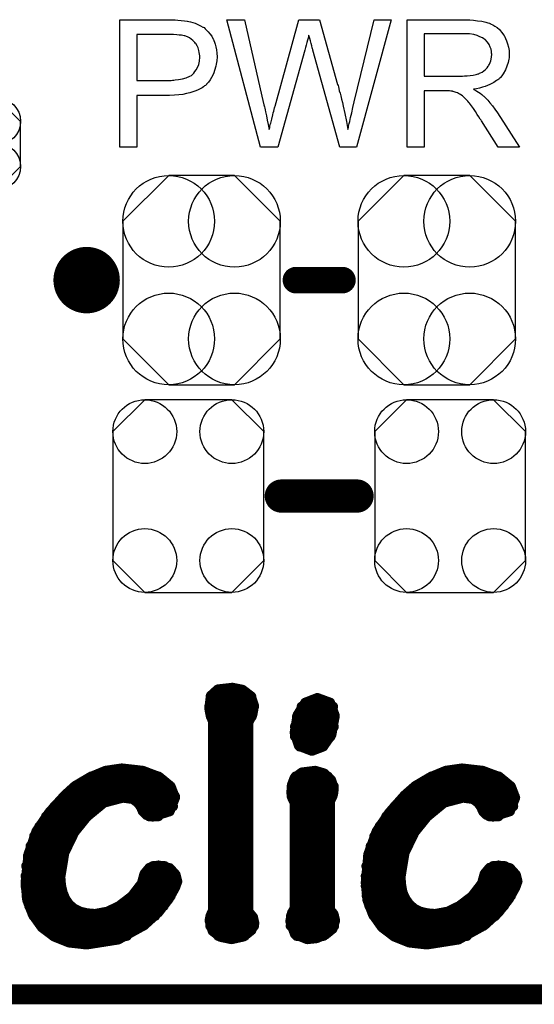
# Model space of a CAD drawing. Extents: x -0.07 to 0.95, y -0.15 to 2.1.
# Tile 3 of 17: x 0.57 to 0.72, y -0.15 to 0.14. Entities that reach past the tile are written whole.
import ezdxf

# ---------------------------------------------------------------- set-up
doc = ezdxf.new("R2010")
doc.units = 0
doc.layers.get('0').update_dxf_attribs({"linetype": 'CONTINUOUS'})
for name, color, linetype in [('gko', 6, 'CONTINUOUS'), ('gto', 2, 'CONTINUOUS'), ('gts', 1, 'CONTINUOUS')]:
    doc.layers.add(name, color=color, linetype=linetype)

# ---------------------------------------------------------------- blocks, each defined once
blk = doc.blocks.new('D22')
at = {"const_width": 0.005}
blk.add_lwpolyline([(-0.0025, 0, 1), (0.0025, 0, 1)], format="xyb", close=True, dxfattribs=at)
blk = doc.blocks.new('D35')
at = {"const_width": 0.004}
blk.add_lwpolyline([(-0.002, 0, 1), (0.002, 0, 1)], format="xyb", close=True, dxfattribs=at)
blk = doc.blocks.new('D36')
at = {"const_width": 0.0015}
blk.add_lwpolyline([(-0.00075, 0, 1), (0.00075, 0, 1)], format="xyb", close=True, dxfattribs=at)
blk = doc.blocks.new('D78')
at = {"const_width": 0.0984}
blk.add_lwpolyline([(-0.0315, 0), (0.0315, 0)], dxfattribs=at)
blk = doc.blocks.new('D87')
blk.add_lwpolyline([(-0.0152, 0.0068), (-0.0152, -0.0068), (-0.0082, -0.0138), (0.0082, -0.0138), (0.0152, -0.0068), (0.0152, 0.0068), (0.0082, 0.0138), (-0.0082, 0.0138)], close=True)
for centre in [(-0.0082, 0.0068), (0.0082, 0.0068), (-0.0082, -0.0068), (0.0082, -0.0068)]:
    blk.add_circle(centre, 0.007)
blk = doc.blocks.new('D93')
blk.add_lwpolyline([(-0.0237, 0.0177), (-0.0237, -0.0177), (-0.0099, -0.0315), (0.0099, -0.0315), (0.0237, -0.0177), (0.0237, 0.0177), (0.0099, 0.0315), (-0.0099, 0.0315)], close=True)
for centre in [(-0.0099, 0.0177), (0.0099, 0.0177), (-0.0099, -0.0177), (0.0099, -0.0177)]:
    blk.add_circle(centre, 0.0138)
blk = doc.blocks.new('D94')
blk.add_lwpolyline([(0.0227, -0.0194), (0.0227, 0.0194), (0.0131, 0.029), (-0.0131, 0.029), (-0.0227, 0.0194), (-0.0227, -0.0194), (-0.0131, -0.029), (0.0131, -0.029)], close=True)
for centre in [(-0.0131, 0.0194), (0.0131, 0.0194), (-0.0131, -0.0194), (0.0131, -0.0194)]:
    blk.add_circle(centre, 0.0096)

msp = doc.modelspace()

# ---------------------------------------------------------------- linework, layer by layer
at = {"layer": 'gko', "color": 6, "const_width": 0.006}
msp.add_lwpolyline([(-0.05, -0.15), (0.85, -0.15)], dxfattribs=at)
at = {"layer": 'gto', "color": 2}
for points in [[(0.6126, 0.1434), (0.6135, 0.1433), (0.6145, 0.1432), (0.6155, 0.1431), (0.6163, 0.143), (0.6164, 0.143), (0.6168, 0.1429), (0.6173, 0.1428), (0.618, 0.1426), (0.6187, 0.1424), (0.6195, 0.142), (0.6203, 0.1416), (0.621, 0.1412), (0.6211, 0.1411), (0.6214, 0.141), (0.6217, 0.1406), (0.6221, 0.1402), (0.6226, 0.1397), (0.6231, 0.1391), (0.6237, 0.1384), (0.6241, 0.1375), (0.6242, 0.1374), (0.6243, 0.1371), (0.6245, 0.1366), (0.6247, 0.136), (0.6249, 0.1352), (0.6251, 0.1343), (0.6252, 0.1333), (0.6253, 0.1322), (0.6253, 0.1322), (0.6253, 0.132), (0.6253, 0.1318), (0.6252, 0.1314), (0.6252, 0.131), (0.6251, 0.1305), (0.625, 0.13), (0.6249, 0.1294), (0.6245, 0.1281), (0.6243, 0.1274), (0.624, 0.1267), (0.6236, 0.126), (0.6232, 0.1253), (0.6227, 0.1246), (0.6221, 0.124), (0.6221, 0.1239), (0.622, 0.1238), (0.6218, 0.1236), (0.6215, 0.1235), (0.6212, 0.1232), (0.6208, 0.1229), (0.6202, 0.1226), (0.6196, 0.1223), (0.6189, 0.122), (0.618, 0.1217), (0.6171, 0.1214), (0.6161, 0.1212), (0.615, 0.1209), (0.6138, 0.1208), (0.6124, 0.1207), (0.6109, 0.1206), (0.6011, 0.1206), (0.6011, 0.105), (0.596, 0.105), (0.596, 0.1434), (0.6118, 0.1434), (0.6126, 0.1434)], [(0.6672, 0.105), (0.6622, 0.105), (0.6541, 0.1342), (0.6541, 0.1343), (0.6541, 0.1344), (0.654, 0.1346), (0.6539, 0.1349), (0.6538, 0.1355), (0.6536, 0.1362), (0.6534, 0.137), (0.6532, 0.1377), (0.653, 0.1383), (0.6529, 0.1386), (0.6529, 0.1387), (0.6529, 0.1387), (0.6528, 0.1386), (0.6528, 0.1383), (0.6527, 0.1378), (0.6525, 0.1372), (0.6523, 0.1365), (0.6521, 0.1357), (0.6519, 0.135), (0.6517, 0.1342), (0.6436, 0.105), (0.6383, 0.105), (0.6282, 0.1434), (0.6335, 0.1434), (0.6392, 0.1182), (0.6392, 0.1182), (0.6393, 0.118), (0.6393, 0.1178), (0.6394, 0.1175), (0.6395, 0.1172), (0.6396, 0.1168), (0.6397, 0.1163), (0.6398, 0.1157), (0.6401, 0.1145), (0.6403, 0.1132), (0.6406, 0.1118), (0.6409, 0.1103), (0.6409, 0.1104), (0.641, 0.1106), (0.6411, 0.1109), (0.6411, 0.1113), (0.6412, 0.1118), (0.6414, 0.1123), (0.6417, 0.1135), (0.642, 0.1148), (0.6421, 0.1154), (0.6423, 0.1159), (0.6424, 0.1164), (0.6425, 0.1169), (0.6426, 0.1172), (0.6427, 0.1174), (0.6499, 0.1434), (0.6561, 0.1434), (0.6615, 0.1239), (0.6615, 0.1239), (0.6617, 0.1236), (0.6618, 0.1232), (0.6619, 0.1227), (0.662, 0.122), (0.6623, 0.1213), (0.6625, 0.1205), (0.6627, 0.1195), (0.663, 0.1185), (0.6632, 0.1174), (0.6637, 0.1152), (0.6642, 0.1128), (0.6646, 0.1103), (0.6646, 0.1104), (0.6647, 0.1105), (0.6647, 0.1107), (0.6648, 0.111), (0.6648, 0.1113), (0.6649, 0.1117), (0.665, 0.1122), (0.6652, 0.1128), (0.6654, 0.114), (0.6658, 0.1154), (0.6661, 0.117), (0.6665, 0.1187), (0.6725, 0.1434), (0.6777, 0.1434), (0.6672, 0.105)], [(0.7008, 0.1434), (0.7013, 0.1434), (0.7024, 0.1433), (0.7037, 0.1431), (0.705, 0.143), (0.7062, 0.1427), (0.7068, 0.1425), (0.7073, 0.1424), (0.7074, 0.1424), (0.7074, 0.1423), (0.7078, 0.1421), (0.7083, 0.1419), (0.7089, 0.1415), (0.7096, 0.141), (0.7103, 0.1404), (0.7109, 0.1396), (0.7116, 0.1387), (0.7116, 0.1386), (0.7117, 0.1386), (0.7119, 0.1382), (0.7121, 0.1377), (0.7124, 0.137), (0.7127, 0.1361), (0.713, 0.1351), (0.7132, 0.1341), (0.7132, 0.1329), (0.7132, 0.1329), (0.7132, 0.1328), (0.7132, 0.1325), (0.7132, 0.1322), (0.7132, 0.1319), (0.7131, 0.1315), (0.7129, 0.1305), (0.7125, 0.1294), (0.7121, 0.1283), (0.7114, 0.1271), (0.711, 0.1265), (0.7106, 0.126), (0.7105, 0.1259), (0.7104, 0.1259), (0.7103, 0.1257), (0.7101, 0.1255), (0.7098, 0.1253), (0.7094, 0.1251), (0.709, 0.1248), (0.7086, 0.1245), (0.708, 0.1242), (0.7074, 0.1239), (0.7067, 0.1236), (0.706, 0.1233), (0.7052, 0.1231), (0.7043, 0.1228), (0.7034, 0.1226), (0.7024, 0.1225), (0.7025, 0.1224), (0.7027, 0.1223), (0.7031, 0.1221), (0.7035, 0.1219), (0.7045, 0.1213), (0.705, 0.1209), (0.7054, 0.1205), (0.7056, 0.1204), (0.7058, 0.1202), (0.7063, 0.1197), (0.7068, 0.1192), (0.7074, 0.1184), (0.7082, 0.1175), (0.7089, 0.1165), (0.7097, 0.1154), (0.7163, 0.105), (0.7099, 0.105), (0.7049, 0.113), (0.7049, 0.113), (0.7048, 0.1132), (0.7047, 0.1133), (0.7045, 0.1135), (0.7041, 0.1142), (0.7036, 0.1149), (0.703, 0.1158), (0.7024, 0.1167), (0.7018, 0.1175), (0.7012, 0.1183), (0.7012, 0.1183), (0.701, 0.1185), (0.7007, 0.1189), (0.7003, 0.1193), (0.6995, 0.1201), (0.6991, 0.1205), (0.6986, 0.1208), (0.6986, 0.1209), (0.6985, 0.1209), (0.6982, 0.121), (0.6979, 0.1212), (0.6976, 0.1214), (0.6972, 0.1215), (0.6963, 0.1218), (0.6962, 0.1218), (0.6961, 0.1219), (0.6959, 0.1219), (0.6956, 0.1219), (0.6952, 0.122), (0.6948, 0.122), (0.6942, 0.122), (0.6876, 0.122), (0.6876, 0.105), (0.6825, 0.105), (0.6825, 0.1434), (0.7003, 0.1434), (0.7008, 0.1434)], [(0.6121, 0.1389), (0.6011, 0.1389), (0.6011, 0.1251), (0.6114, 0.1251), (0.6118, 0.1252), (0.6122, 0.1252), (0.6126, 0.1253), (0.6137, 0.1254), (0.6149, 0.1256), (0.616, 0.1259), (0.6171, 0.1264), (0.6176, 0.1266), (0.618, 0.127), (0.6181, 0.1271), (0.6183, 0.1273), (0.6186, 0.1278), (0.619, 0.1283), (0.6194, 0.129), (0.6198, 0.1299), (0.62, 0.1309), (0.6201, 0.1321), (0.6201, 0.1321), (0.6201, 0.1322), (0.6201, 0.1325), (0.62, 0.133), (0.6199, 0.1335), (0.6198, 0.1341), (0.6196, 0.1349), (0.6193, 0.1355), (0.6189, 0.1362), (0.6188, 0.1362), (0.6186, 0.1365), (0.6184, 0.1367), (0.618, 0.1371), (0.6175, 0.1375), (0.617, 0.1379), (0.6164, 0.1382), (0.6156, 0.1385), (0.6156, 0.1385), (0.6154, 0.1385), (0.615, 0.1386), (0.6146, 0.1387), (0.6139, 0.1387), (0.6131, 0.1388), (0.6121, 0.1389)], [(0.6997, 0.1391), (0.6876, 0.1391), (0.6876, 0.1264), (0.6991, 0.1264), (0.6997, 0.1265), (0.7005, 0.1265), (0.7014, 0.1266), (0.7023, 0.1267), (0.7032, 0.1269), (0.7039, 0.1271), (0.7041, 0.1271), (0.7043, 0.1273), (0.7046, 0.1274), (0.7051, 0.1276), (0.7056, 0.128), (0.7061, 0.1284), (0.7066, 0.1289), (0.7069, 0.1294), (0.707, 0.1295), (0.7071, 0.1297), (0.7073, 0.13), (0.7075, 0.1305), (0.7077, 0.131), (0.7078, 0.1315), (0.7079, 0.1322), (0.708, 0.1329), (0.708, 0.1329), (0.708, 0.133), (0.7079, 0.1333), (0.7079, 0.1338), (0.7078, 0.1345), (0.7075, 0.1351), (0.7072, 0.1359), (0.7067, 0.1366), (0.706, 0.1374), (0.7059, 0.1374), (0.7056, 0.1376), (0.7052, 0.1379), (0.7044, 0.1382), (0.7036, 0.1386), (0.7025, 0.1389), (0.7012, 0.1391), (0.6997, 0.1391)]]:
    msp.add_lwpolyline(points, dxfattribs=at)
at = {"layer": 'gto', "color": 2, "const_width": 0.01}
for points in [[(0.591, 0.065, 1), (0.581, 0.065)], [(0.581, 0.065, 1), (0.591, 0.065)]]:
    msp.add_lwpolyline(points, format="xyb", dxfattribs=at)
at = {"layer": 'gto', "color": 2}
for points, const_width in [([(0.581, 0.065), (0.581, 0.065)], 0.01), ([(0.591, 0.065), (0.591, 0.065)], 0.01), ([(0.591, 0.065), (0.591, 0.065)], 0.01), ([(0.649, 0.065), (0.663, 0.065)], 0.008), ([(0.6446, 0), (0.6674, 0)], 0.01), ([(0.6255, -0.0582), (0.6299, -0.0577)], 0.003), ([(0.6299, -0.0577), (0.6329, -0.0583)], 0.003), ([(0.6229, -0.0639), (0.6234, -0.0601)], 0.003), ([(0.6233, -0.0604), (0.6356, -0.0604)], 0.003), ([(0.6234, -0.0601), (0.6255, -0.0582)], 0.003), ([(0.6329, -0.0583), (0.6354, -0.0602)], 0.003), ([(0.6354, -0.0602), (0.6364, -0.0631)], 0.003), ([(0.6229, -0.0634), (0.6364, -0.0634)], 0.003), ([(0.6359, -0.0658), (0.6364, -0.0631)], 0.003), ([(0.6495, -0.0659), (0.6518, -0.0622)], 0.003), ([(0.6507, -0.0634), (0.6602, -0.0634)], 0.003), ([(0.6518, -0.0622), (0.6554, -0.0608)], 0.003), ([(0.6554, -0.0608), (0.6555, -0.0608)], 0.003), ([(0.6555, -0.0608), (0.6593, -0.0622)], 0.003), ([(0.6593, -0.0622), (0.6607, -0.0661)], 0.003), ([(0.6229, -0.0639), (0.6233, -0.066)], 0.003), ([(0.6233, -0.066), (0.624, -0.0678)], 0.003), ([(0.6234, -0.0664), (0.6357, -0.0664)], 0.003), ([(0.6347, -0.0681), (0.6359, -0.0658)], 0.003), ([(0.6486, -0.0712), (0.6495, -0.0659)], 0.003), ([(0.6493, -0.0664), (0.6607, -0.0664)], 0.003), ([(0.6597, -0.0718), (0.6607, -0.0661)], 0.003), ([(0.624, -0.1248), (0.624, -0.0678)], 0.003), ([(0.624, -0.0694), (0.6347, -0.0694)], 0.003), ([(0.6347, -0.1251), (0.6347, -0.0681)], 0.003), ([(0.6487, -0.0694), (0.6604, -0.0694)], 0.003), ([(0.624, -0.0724), (0.6347, -0.0724)], 0.003), ([(0.6486, -0.0712), (0.6499, -0.0752)], 0.003), ([(0.6487, -0.0724), (0.6594, -0.0724)], 0.003), ([(0.6572, -0.0754), (0.6597, -0.0718)], 0.003), ([(0.624, -0.0754), (0.6347, -0.0754)], 0.003), ([(0.6499, -0.0752), (0.6538, -0.0767)], 0.003), ([(0.6501, -0.0754), (0.6572, -0.0754)], 0.003), ([(0.6538, -0.0767), (0.6572, -0.0754)], 0.003), ([(0.624, -0.0784), (0.6347, -0.0784)], 0.003), ([(0.624, -0.0814), (0.6347, -0.0814)], 0.003), ([(0.5869, -0.0847), (0.5917, -0.0827)], 0.003), ([(0.5874, -0.0844), (0.6076, -0.0844)], 0.003), ([(0.5917, -0.0827), (0.5965, -0.082)], 0.003), ([(0.5965, -0.082), (0.5967, -0.082)], 0.003), ([(0.5967, -0.082), (0.6029, -0.0827)], 0.003), ([(0.6029, -0.0827), (0.6079, -0.0846)], 0.003), ([(0.624, -0.0844), (0.6347, -0.0844)], 0.003), ([(0.6486, -0.0848), (0.6508, -0.0832)], 0.003), ([(0.6489, -0.0844), (0.6586, -0.0844)], 0.003), ([(0.6508, -0.0832), (0.6548, -0.0827)], 0.003), ([(0.6548, -0.0827), (0.6575, -0.0835)], 0.003), ([(0.6575, -0.0835), (0.6596, -0.0855)], 0.003), ([(0.6893, -0.0847), (0.6941, -0.0827)], 0.003), ([(0.6898, -0.0844), (0.71, -0.0844)], 0.003), ([(0.6941, -0.0827), (0.6989, -0.082)], 0.003), ([(0.6989, -0.082), (0.699, -0.082)], 0.003), ([(0.699, -0.082), (0.7052, -0.0827)], 0.003), ([(0.7052, -0.0827), (0.7103, -0.0846)], 0.003), ([(0.5794, -0.0901), (0.5825, -0.0873)], 0.003), ([(0.5824, -0.0874), (0.6113, -0.0874)], 0.003), ([(0.5825, -0.0873), (0.5869, -0.0847)], 0.003), ([(0.6079, -0.0846), (0.6113, -0.0874)], 0.003), ([(0.6113, -0.0874), (0.6126, -0.0908)], 0.003), ([(0.624, -0.0874), (0.6347, -0.0874)], 0.003), ([(0.6476, -0.0893), (0.6478, -0.0869)], 0.003), ([(0.6477, -0.0874), (0.6604, -0.0874)], 0.003), ([(0.6478, -0.0869), (0.6486, -0.0848)], 0.003), ([(0.6596, -0.0855), (0.6604, -0.0879)], 0.003), ([(0.6817, -0.0901), (0.6849, -0.0873)], 0.003), ([(0.6848, -0.0874), (0.7137, -0.0874)], 0.003), ([(0.6849, -0.0873), (0.6893, -0.0847)], 0.003), ([(0.7103, -0.0846), (0.7137, -0.0874)], 0.003), ([(0.7137, -0.0874), (0.715, -0.0908)], 0.003), ([(0.5747, -0.0953), (0.5794, -0.0901)], 0.003), ([(0.5791, -0.0904), (0.6126, -0.0904)], 0.003), ([(0.624, -0.0904), (0.6347, -0.0904)], 0.003), ([(0.6476, -0.0893), (0.6479, -0.0909)], 0.003), ([(0.6477, -0.0904), (0.66, -0.0904)], 0.003), ([(0.6597, -0.091), (0.6602, -0.0897)], 0.003), ([(0.6602, -0.0897), (0.6604, -0.088)], 0.003), ([(0.6604, -0.088), (0.6604, -0.0879)], 0.003), ([(0.6771, -0.0953), (0.6817, -0.0901)], 0.003), ([(0.6815, -0.0904), (0.7149, -0.0904)], 0.003), ([(0.5861, -0.0965), (0.5912, -0.0923)], 0.003), ([(0.5912, -0.0923), (0.5969, -0.0908)], 0.003), ([(0.5969, -0.0908), (0.5999, -0.0912)], 0.003), ([(0.5999, -0.0912), (0.6014, -0.0923)], 0.003), ([(0.6014, -0.0923), (0.6023, -0.0935)], 0.003), ([(0.611, -0.0949), (0.6126, -0.0908)], 0.003), ([(0.6479, -0.0909), (0.6486, -0.0923)], 0.003), ([(0.6486, -0.1241), (0.6486, -0.0923)], 0.003), ([(0.6593, -0.0918), (0.6597, -0.091)], 0.003), ([(0.6593, -0.1246), (0.6593, -0.0918)], 0.003), ([(0.6885, -0.0965), (0.6936, -0.0923)], 0.003), ([(0.6936, -0.0923), (0.6993, -0.0908)], 0.003), ([(0.6993, -0.0908), (0.7023, -0.0912)], 0.003), ([(0.7023, -0.0912), (0.7038, -0.0923)], 0.003), ([(0.7038, -0.0923), (0.7047, -0.0935)], 0.003), ([(0.7134, -0.0949), (0.715, -0.0908)], 0.003), ([(0.5709, -0.1009), (0.5747, -0.0953)], 0.003), ([(0.5763, -0.0934), (0.5895, -0.0934)], 0.003), ([(0.6022, -0.0934), (0.612, -0.0934)], 0.003), ([(0.6023, -0.0935), (0.6029, -0.0949)], 0.003), ([(0.6029, -0.0949), (0.604, -0.096)], 0.003), ([(0.604, -0.096), (0.6059, -0.0965)], 0.003), ([(0.6059, -0.0965), (0.611, -0.0949)], 0.003), ([(0.624, -0.0934), (0.6347, -0.0934)], 0.003), ([(0.6486, -0.0934), (0.6593, -0.0934)], 0.003), ([(0.6733, -0.1009), (0.6771, -0.0953)], 0.003), ([(0.6787, -0.0934), (0.6919, -0.0934)], 0.003), ([(0.7046, -0.0934), (0.7144, -0.0934)], 0.003), ([(0.7047, -0.0935), (0.7053, -0.0949)], 0.003), ([(0.7053, -0.0949), (0.7064, -0.096)], 0.003), ([(0.7064, -0.096), (0.7083, -0.0965)], 0.003), ([(0.7083, -0.0965), (0.7134, -0.0949)], 0.003), ([(0.5738, -0.0964), (0.5862, -0.0964)], 0.003), ([(0.5823, -0.1012), (0.5861, -0.0965)], 0.003), ([(0.6048, -0.0964), (0.6076, -0.0964)], 0.003), ([(0.624, -0.0964), (0.6347, -0.0964)], 0.003), ([(0.6486, -0.0964), (0.6593, -0.0964)], 0.003), ([(0.6762, -0.0964), (0.6886, -0.0964)], 0.003), ([(0.6847, -0.1012), (0.6885, -0.0965)], 0.003), ([(0.7072, -0.0964), (0.71, -0.0964)], 0.003), ([(0.5685, -0.1078), (0.5709, -0.1009)], 0.003), ([(0.5718, -0.0994), (0.5836, -0.0994)], 0.003), ([(0.5793, -0.1074), (0.5823, -0.1012)], 0.003), ([(0.624, -0.0994), (0.6347, -0.0994)], 0.003), ([(0.6486, -0.0994), (0.6593, -0.0994)], 0.003), ([(0.6708, -0.1078), (0.6733, -0.1009)], 0.003), ([(0.6742, -0.0994), (0.686, -0.0994)], 0.003), ([(0.6817, -0.1074), (0.6847, -0.1012)], 0.003), ([(0.5702, -0.1024), (0.5816, -0.1024)], 0.003), ([(0.624, -0.1024), (0.6347, -0.1024)], 0.003), ([(0.6486, -0.1024), (0.6593, -0.1024)], 0.003), ([(0.6726, -0.1024), (0.684, -0.1024)], 0.003), ([(0.5676, -0.1164), (0.5685, -0.1078)], 0.003), ([(0.5691, -0.1054), (0.5801, -0.1054)], 0.003), ([(0.5781, -0.1147), (0.5793, -0.1074)], 0.003), ([(0.624, -0.1054), (0.6347, -0.1054)], 0.003), ([(0.6486, -0.1054), (0.6593, -0.1054)], 0.003), ([(0.67, -0.1164), (0.6708, -0.1078)], 0.003), ([(0.6715, -0.1054), (0.6825, -0.1054)], 0.003), ([(0.6805, -0.1147), (0.6817, -0.1074)], 0.003), ([(0.5683, -0.1084), (0.579, -0.1084)], 0.003), ([(0.624, -0.1084), (0.6347, -0.1084)], 0.003), ([(0.6486, -0.1084), (0.6593, -0.1084)], 0.003), ([(0.6707, -0.1084), (0.6814, -0.1084)], 0.003), ([(0.5678, -0.1114), (0.5783, -0.1114)], 0.003), ([(0.6026, -0.1166), (0.6034, -0.1137)], 0.003), ([(0.6034, -0.1137), (0.6049, -0.1119)], 0.003), ([(0.6049, -0.1119), (0.6076, -0.1112)], 0.003), ([(0.6059, -0.1114), (0.6095, -0.1114)], 0.003), ([(0.6076, -0.1112), (0.611, -0.112)], 0.003), ([(0.611, -0.112), (0.6128, -0.114)], 0.003), ([(0.6128, -0.114), (0.6133, -0.116)], 0.003), ([(0.624, -0.1114), (0.6347, -0.1114)], 0.003), ([(0.6486, -0.1114), (0.6593, -0.1114)], 0.003), ([(0.6702, -0.1114), (0.6807, -0.1114)], 0.003), ([(0.705, -0.1166), (0.7058, -0.1137)], 0.003), ([(0.7058, -0.1137), (0.7073, -0.1119)], 0.003), ([(0.7073, -0.1119), (0.71, -0.1112)], 0.003), ([(0.7083, -0.1114), (0.7119, -0.1114)], 0.003), ([(0.71, -0.1112), (0.7134, -0.112)], 0.003), ([(0.7134, -0.112), (0.7152, -0.114)], 0.003), ([(0.7152, -0.114), (0.7157, -0.116)], 0.003), ([(0.5676, -0.1144), (0.5781, -0.1144)], 0.003), ([(0.5676, -0.1164), (0.5681, -0.1216)], 0.003), ([(0.5781, -0.1147), (0.5783, -0.1172)], 0.003), ([(0.5996, -0.1205), (0.6026, -0.1166)], 0.003), ([(0.6032, -0.1144), (0.6129, -0.1144)], 0.003), ([(0.6126, -0.1179), (0.6133, -0.116)], 0.003), ([(0.624, -0.1144), (0.6347, -0.1144)], 0.003), ([(0.6486, -0.1144), (0.6593, -0.1144)], 0.003), ([(0.67, -0.1144), (0.6805, -0.1144)], 0.003), ([(0.67, -0.1164), (0.6705, -0.1216)], 0.003), ([(0.6805, -0.1147), (0.6807, -0.1172)], 0.003), ([(0.702, -0.1205), (0.705, -0.1166)], 0.003), ([(0.7056, -0.1144), (0.7153, -0.1144)], 0.003), ([(0.715, -0.1179), (0.7157, -0.116)], 0.003), ([(0.5676, -0.1174), (0.5783, -0.1174)], 0.003), ([(0.5783, -0.1172), (0.5788, -0.1194)], 0.003), ([(0.5788, -0.1194), (0.5796, -0.1213)], 0.003), ([(0.6021, -0.1174), (0.6128, -0.1174)], 0.003), ([(0.6107, -0.1213), (0.6126, -0.1179)], 0.003), ([(0.624, -0.1174), (0.6347, -0.1174)], 0.003), ([(0.6486, -0.1174), (0.6593, -0.1174)], 0.003), ([(0.67, -0.1174), (0.6807, -0.1174)], 0.003), ([(0.6807, -0.1172), (0.6811, -0.1194)], 0.003), ([(0.6811, -0.1194), (0.682, -0.1213)], 0.003), ([(0.7045, -0.1174), (0.7152, -0.1174)], 0.003), ([(0.7131, -0.1213), (0.715, -0.1179)], 0.003), ([(0.5679, -0.1204), (0.5791, -0.1204)], 0.003), ([(0.5681, -0.1216), (0.5698, -0.126)], 0.003), ([(0.5796, -0.1213), (0.5807, -0.1229)], 0.003), ([(0.5807, -0.1229), (0.5822, -0.1242)], 0.003), ([(0.5958, -0.1234), (0.5996, -0.1205)], 0.003), ([(0.5997, -0.1204), (0.6113, -0.1204)], 0.003), ([(0.6076, -0.1253), (0.6107, -0.1213)], 0.003), ([(0.624, -0.1204), (0.6347, -0.1204)], 0.003), ([(0.6486, -0.1204), (0.6593, -0.1204)], 0.003), ([(0.6703, -0.1204), (0.6815, -0.1204)], 0.003), ([(0.6705, -0.1216), (0.6722, -0.126)], 0.003), ([(0.682, -0.1213), (0.6831, -0.1229)], 0.003), ([(0.6831, -0.1229), (0.6846, -0.1242)], 0.003), ([(0.6982, -0.1234), (0.702, -0.1205)], 0.003), ([(0.7021, -0.1204), (0.7137, -0.1204)], 0.003), ([(0.71, -0.1253), (0.7131, -0.1213)], 0.003), ([(0.5687, -0.1234), (0.5812, -0.1234)], 0.003), ([(0.5822, -0.1242), (0.584, -0.1251)], 0.003), ([(0.584, -0.1251), (0.5861, -0.1256)], 0.003), ([(0.5861, -0.1256), (0.5885, -0.1258)], 0.003), ([(0.5885, -0.1258), (0.5923, -0.1251)], 0.003), ([(0.5923, -0.1251), (0.5958, -0.1234)], 0.003), ([(0.5959, -0.1234), (0.6092, -0.1234)], 0.003), ([(0.6033, -0.1292), (0.6076, -0.1253)], 0.003), ([(0.6233, -0.1263), (0.624, -0.1248)], 0.003), ([(0.624, -0.1234), (0.6347, -0.1234)], 0.003), ([(0.6347, -0.1251), (0.6361, -0.1268)], 0.003), ([(0.6473, -0.128), (0.6478, -0.1255)], 0.003), ([(0.6478, -0.1255), (0.6486, -0.1241)], 0.003), ([(0.6486, -0.1234), (0.6593, -0.1234)], 0.003), ([(0.6593, -0.1246), (0.6603, -0.1258)], 0.003), ([(0.6603, -0.1258), (0.6608, -0.1278)], 0.003), ([(0.6711, -0.1234), (0.6836, -0.1234)], 0.003), ([(0.6846, -0.1242), (0.6864, -0.1251)], 0.003), ([(0.6864, -0.1251), (0.6885, -0.1256)], 0.003), ([(0.6885, -0.1256), (0.6909, -0.1258)], 0.003), ([(0.6909, -0.1258), (0.6947, -0.1251)], 0.003), ([(0.6947, -0.1251), (0.6982, -0.1234)], 0.003), ([(0.6983, -0.1234), (0.7116, -0.1234)], 0.003), ([(0.7057, -0.1292), (0.71, -0.1253)], 0.003), ([(0.5698, -0.126), (0.5725, -0.1298)], 0.003), ([(0.57, -0.1264), (0.6066, -0.1264)], 0.003), ([(0.623, -0.1278), (0.6233, -0.1263)], 0.003), ([(0.623, -0.1278), (0.6239, -0.1309)], 0.003), ([(0.6233, -0.1264), (0.6358, -0.1264)], 0.003), ([(0.6356, -0.1307), (0.6365, -0.1286)], 0.003), ([(0.6361, -0.1268), (0.6365, -0.1286)], 0.003), ([(0.6473, -0.128), (0.6487, -0.1319)], 0.003), ([(0.6475, -0.1264), (0.6605, -0.1264)], 0.003), ([(0.66, -0.1303), (0.6608, -0.1278)], 0.003), ([(0.6722, -0.126), (0.6749, -0.1298)], 0.003), ([(0.6724, -0.1264), (0.709, -0.1264)], 0.003), ([(0.5722, -0.1294), (0.603, -0.1294)], 0.003), ([(0.5725, -0.1298), (0.5762, -0.1326)], 0.003), ([(0.5955, -0.1335), (0.6033, -0.1292)], 0.003), ([(0.6232, -0.1294), (0.6364, -0.1294)], 0.003), ([(0.6239, -0.1309), (0.6263, -0.1327)], 0.003), ([(0.6332, -0.1326), (0.6356, -0.1307)], 0.003), ([(0.6474, -0.1294), (0.6605, -0.1294)], 0.003), ([(0.6487, -0.1319), (0.6524, -0.1334)], 0.003), ([(0.6579, -0.132), (0.66, -0.1303)], 0.003), ([(0.6746, -0.1294), (0.7054, -0.1294)], 0.003), ([(0.6749, -0.1298), (0.6786, -0.1326)], 0.003), ([(0.6979, -0.1335), (0.7057, -0.1292)], 0.003), ([(0.5759, -0.1324), (0.5981, -0.1324)], 0.003), ([(0.5762, -0.1326), (0.5807, -0.1344)], 0.003), ([(0.5807, -0.1344), (0.586, -0.135)], 0.003), ([(0.586, -0.135), (0.5955, -0.1335)], 0.003), ([(0.6256, -0.1324), (0.6336, -0.1324)], 0.003), ([(0.6263, -0.1327), (0.6296, -0.1334)], 0.003), ([(0.6296, -0.1334), (0.6332, -0.1326)], 0.003), ([(0.6492, -0.1324), (0.6573, -0.1324)], 0.003), ([(0.6524, -0.1334), (0.6552, -0.1331)], 0.003), ([(0.6552, -0.1331), (0.6579, -0.132)], 0.003), ([(0.6783, -0.1324), (0.7005, -0.1324)], 0.003), ([(0.6786, -0.1326), (0.6831, -0.1344)], 0.003), ([(0.6831, -0.1344), (0.6884, -0.135)], 0.003), ([(0.6884, -0.135), (0.6979, -0.1335)], 0.003)]:
    msp.add_lwpolyline(points, dxfattribs=dict(at, const_width=const_width))

# ---------------------------------------------------------------- block references
at = {"layer": 'gto'}
for name, p in [('D22', (0.581, 0.065)), ('D22', (0.581, 0.065)), ('D22', (0.591, 0.065)), ('D22', (0.591, 0.065)), ('D22', (0.591, 0.065)), ('D22', (0.591, 0.065)), ('D35', (0.649, 0.065)), ('D35', (0.663, 0.065)), ('D22', (0.6446, 0)), ('D22', (0.6674, 0)), ('D36', (0.6299, -0.0577)), ('D36', (0.6299, -0.0577)), ('D36', (0.6233, -0.0604)), ('D36', (0.6234, -0.0601)), ('D36', (0.6234, -0.0601)), ('D36', (0.6255, -0.0582)), ('D36', (0.6255, -0.0582)), ('D36', (0.6329, -0.0583)), ('D36', (0.6329, -0.0583)), ('D36', (0.6354, -0.0602)), ('D36', (0.6354, -0.0602)), ('D36', (0.6356, -0.0604)), ('D36', (0.6229, -0.0634)), ('D36', (0.6364, -0.0631)), ('D36', (0.6364, -0.0631)), ('D36', (0.6364, -0.0634)), ('D36', (0.6507, -0.0634)), ('D36', (0.6518, -0.0622)), ('D36', (0.6518, -0.0622)), ('D36', (0.6554, -0.0608)), ('D36', (0.6554, -0.0608)), ('D36', (0.6555, -0.0608)), ('D36', (0.6555, -0.0608)), ('D36', (0.6593, -0.0622)), ('D36', (0.6593, -0.0622)), ('D36', (0.6602, -0.0634)), ('D36', (0.6229, -0.0639)), ('D36', (0.6229, -0.0639)), ('D36', (0.6233, -0.066)), ('D36', (0.6234, -0.0664)), ('D36', (0.6357, -0.0664)), ('D36', (0.6359, -0.0658)), ('D36', (0.6493, -0.0664)), ('D36', (0.6495, -0.0659)), ('D36', (0.6495, -0.0659)), ('D36', (0.6607, -0.0661)), ('D36', (0.6607, -0.0661)), ('D36', (0.6607, -0.0664)), ('D36', (0.624, -0.0678)), ('D36', (0.624, -0.0678)), ('D36', (0.624, -0.0694)), ('D36', (0.6347, -0.0681)), ('D36', (0.6347, -0.0694)), ('D36', (0.6487, -0.0694)), ('D36', (0.6604, -0.0694)), ('D36', (0.624, -0.0724)), ('D36', (0.6347, -0.0724)), ('D36', (0.6486, -0.0712)), ('D36', (0.6486, -0.0712)), ('D36', (0.6487, -0.0724)), ('D36', (0.6594, -0.0724)), ('D36', (0.6597, -0.0718)), ('D36', (0.624, -0.0754)), ('D36', (0.6347, -0.0754)), ('D36', (0.6499, -0.0752)), ('D36', (0.6501, -0.0754)), ('D36', (0.6572, -0.0754)), ('D36', (0.6572, -0.0754)), ('D36', (0.624, -0.0784)), ('D36', (0.6347, -0.0784)), ('D36', (0.6538, -0.0767)), ('D36', (0.624, -0.0814)), ('D36', (0.6347, -0.0814)), ('D36', (0.5874, -0.0844)), ('D36', (0.5917, -0.0827)), ('D36', (0.5917, -0.0827)), ('D36', (0.5965, -0.082)), ('D36', (0.5965, -0.082)), ('D36', (0.5967, -0.082)), ('D36', (0.5967, -0.082)), ('D36', (0.6029, -0.0827)), ('D36', (0.6029, -0.0827)), ('D36', (0.6076, -0.0844)), ('D36', (0.624, -0.0844)), ('D36', (0.6347, -0.0844)), ('D36', (0.6489, -0.0844)), ('D36', (0.6508, -0.0832)), ('D36', (0.6508, -0.0832)), ('D36', (0.6548, -0.0827)), ('D36', (0.6548, -0.0827)), ('D36', (0.6575, -0.0835)), ('D36', (0.6575, -0.0835)), ('D36', (0.6586, -0.0844)), ('D36', (0.6898, -0.0844)), ('D36', (0.6941, -0.0827)), ('D36', (0.6941, -0.0827)), ('D36', (0.6989, -0.082)), ('D36', (0.6989, -0.082)), ('D36', (0.699, -0.082)), ('D36', (0.699, -0.082)), ('D36', (0.7052, -0.0827)), ('D36', (0.7052, -0.0827)), ('D36', (0.71, -0.0844)), ('D36', (0.5824, -0.0874)), ('D36', (0.5825, -0.0873)), ('D36', (0.5825, -0.0873)), ('D36', (0.5869, -0.0847)), ('D36', (0.5869, -0.0847)), ('D36', (0.6079, -0.0846)), ('D36', (0.6079, -0.0846)), ('D36', (0.6113, -0.0874)), ('D36', (0.6113, -0.0874)), ('D36', (0.6113, -0.0874)), ('D36', (0.624, -0.0874)), ('D36', (0.6347, -0.0874)), ('D36', (0.6477, -0.0874)), ('D36', (0.6478, -0.0869)), ('D36', (0.6478, -0.0869)), ('D36', (0.6486, -0.0848)), ('D36', (0.6486, -0.0848)), ('D36', (0.6596, -0.0855)), ('D36', (0.6596, -0.0855)), ('D36', (0.6604, -0.0874)), ('D36', (0.6848, -0.0874)), ('D36', (0.6849, -0.0873)), ('D36', (0.6849, -0.0873)), ('D36', (0.6893, -0.0847)), ('D36', (0.6893, -0.0847)), ('D36', (0.7103, -0.0846)), ('D36', (0.7103, -0.0846)), ('D36', (0.7137, -0.0874)), ('D36', (0.7137, -0.0874)), ('D36', (0.7137, -0.0874)), ('D36', (0.5791, -0.0904)), ('D36', (0.5794, -0.0901)), ('D36', (0.5794, -0.0901)), ('D36', (0.6126, -0.0904)), ('D36', (0.624, -0.0904)), ('D36', (0.6347, -0.0904)), ('D36', (0.6476, -0.0893)), ('D36', (0.6476, -0.0893)), ('D36', (0.6477, -0.0904)), ('D36', (0.66, -0.0904)), ('D36', (0.6602, -0.0897)), ('D36', (0.6604, -0.0879)), ('D36', (0.6604, -0.0879)), ('D36', (0.6604, -0.088)), ('D36', (0.6815, -0.0904)), ('D36', (0.6817, -0.0901)), ('D36', (0.6817, -0.0901)), ('D36', (0.7149, -0.0904)), ('D36', (0.5912, -0.0923)), ('D36', (0.5969, -0.0908)), ('D36', (0.5999, -0.0912)), ('D36', (0.6014, -0.0923)), ('D36', (0.6126, -0.0908)), ('D36', (0.6126, -0.0908)), ('D36', (0.6479, -0.0909)), ('D36', (0.6486, -0.0923)), ('D36', (0.6486, -0.0923)), ('D36', (0.6593, -0.0918)), ('D36', (0.6597, -0.091)), ('D36', (0.6936, -0.0923)), ('D36', (0.6993, -0.0908)), ('D36', (0.7023, -0.0912)), ('D36', (0.7038, -0.0923)), ('D36', (0.715, -0.0908)), ('D36', (0.715, -0.0908)), ('D36', (0.5747, -0.0953)), ('D36', (0.5747, -0.0953)), ('D36', (0.5763, -0.0934)), ('D36', (0.5895, -0.0934)), ('D36', (0.6022, -0.0934)), ('D36', (0.6023, -0.0935)), ('D36', (0.6029, -0.0949)), ('D36', (0.604, -0.096)), ('D36', (0.611, -0.0949)), ('D36', (0.612, -0.0934)), ('D36', (0.624, -0.0934)), ('D36', (0.6347, -0.0934)), ('D36', (0.6486, -0.0934)), ('D36', (0.6593, -0.0934)), ('D36', (0.6771, -0.0953)), ('D36', (0.6771, -0.0953)), ('D36', (0.6787, -0.0934)), ('D36', (0.6919, -0.0934)), ('D36', (0.7046, -0.0934)), ('D36', (0.7047, -0.0935)), ('D36', (0.7053, -0.0949)), ('D36', (0.7064, -0.096)), ('D36', (0.7134, -0.0949)), ('D36', (0.7144, -0.0934)), ('D36', (0.5738, -0.0964)), ('D36', (0.5861, -0.0965)), ('D36', (0.5862, -0.0964)), ('D36', (0.6048, -0.0964)), ('D36', (0.6059, -0.0965)), ('D36', (0.6076, -0.0964)), ('D36', (0.624, -0.0964)), ('D36', (0.6347, -0.0964)), ('D36', (0.6486, -0.0964)), ('D36', (0.6593, -0.0964)), ('D36', (0.6762, -0.0964)), ('D36', (0.6885, -0.0965)), ('D36', (0.6886, -0.0964)), ('D36', (0.7072, -0.0964)), ('D36', (0.7083, -0.0965)), ('D36', (0.71, -0.0964)), ('D36', (0.5709, -0.1009)), ('D36', (0.5709, -0.1009)), ('D36', (0.5718, -0.0994)), ('D36', (0.5823, -0.1012)), ('D36', (0.5836, -0.0994)), ('D36', (0.624, -0.0994)), ('D36', (0.6347, -0.0994)), ('D36', (0.6486, -0.0994)), ('D36', (0.6593, -0.0994)), ('D36', (0.6733, -0.1009)), ('D36', (0.6733, -0.1009)), ('D36', (0.6742, -0.0994)), ('D36', (0.6847, -0.1012)), ('D36', (0.686, -0.0994)), ('D36', (0.5702, -0.1024)), ('D36', (0.5816, -0.1024)), ('D36', (0.624, -0.1024)), ('D36', (0.6347, -0.1024)), ('D36', (0.6486, -0.1024)), ('D36', (0.6593, -0.1024)), ('D36', (0.6726, -0.1024)), ('D36', (0.684, -0.1024)), ('D36', (0.5685, -0.1078)), ('D36', (0.5685, -0.1078)), ('D36', (0.5691, -0.1054)), ('D36', (0.5793, -0.1074)), ('D36', (0.5801, -0.1054)), ('D36', (0.624, -0.1054)), ('D36', (0.6347, -0.1054)), ('D36', (0.6486, -0.1054)), ('D36', (0.6593, -0.1054)), ('D36', (0.6708, -0.1078)), ('D36', (0.6708, -0.1078)), ('D36', (0.6715, -0.1054)), ('D36', (0.6817, -0.1074)), ('D36', (0.6825, -0.1054)), ('D36', (0.5683, -0.1084)), ('D36', (0.579, -0.1084)), ('D36', (0.624, -0.1084)), ('D36', (0.6347, -0.1084)), ('D36', (0.6486, -0.1084)), ('D36', (0.6593, -0.1084)), ('D36', (0.6707, -0.1084)), ('D36', (0.6814, -0.1084)), ('D36', (0.5678, -0.1114)), ('D36', (0.5783, -0.1114)), ('D36', (0.6034, -0.1137)), ('D36', (0.6034, -0.1137)), ('D36', (0.6049, -0.1119)), ('D36', (0.6049, -0.1119)), ('D36', (0.6059, -0.1114)), ('D36', (0.6076, -0.1112)), ('D36', (0.6076, -0.1112)), ('D36', (0.6095, -0.1114)), ('D36', (0.611, -0.112)), ('D36', (0.611, -0.112)), ('D36', (0.6128, -0.114)), ('D36', (0.6128, -0.114)), ('D36', (0.624, -0.1114)), ('D36', (0.6347, -0.1114)), ('D36', (0.6486, -0.1114)), ('D36', (0.6593, -0.1114)), ('D36', (0.6702, -0.1114)), ('D36', (0.6807, -0.1114)), ('D36', (0.7058, -0.1137)), ('D36', (0.7058, -0.1137)), ('D36', (0.7073, -0.1119)), ('D36', (0.7073, -0.1119)), ('D36', (0.7083, -0.1114)), ('D36', (0.71, -0.1112)), ('D36', (0.71, -0.1112)), ('D36', (0.7119, -0.1114)), ('D36', (0.7134, -0.112)), ('D36', (0.7134, -0.112)), ('D36', (0.7152, -0.114)), ('D36', (0.7152, -0.114)), ('D36', (0.5676, -0.1144)), ('D36', (0.5676, -0.1164)), ('D36', (0.5676, -0.1164)), ('D36', (0.5781, -0.1144)), ('D36', (0.5781, -0.1147)), ('D36', (0.5781, -0.1147)), ('D36', (0.6026, -0.1166)), ('D36', (0.6026, -0.1166)), ('D36', (0.6032, -0.1144)), ('D36', (0.6129, -0.1144)), ('D36', (0.6133, -0.116)), ('D36', (0.6133, -0.116)), ('D36', (0.624, -0.1144)), ('D36', (0.6347, -0.1144)), ('D36', (0.6486, -0.1144)), ('D36', (0.6593, -0.1144)), ('D36', (0.67, -0.1144)), ('D36', (0.67, -0.1164)), ('D36', (0.67, -0.1164)), ('D36', (0.6805, -0.1144)), ('D36', (0.6805, -0.1147)), ('D36', (0.6805, -0.1147)), ('D36', (0.705, -0.1166)), ('D36', (0.705, -0.1166)), ('D36', (0.7056, -0.1144)), ('D36', (0.7153, -0.1144)), ('D36', (0.7157, -0.116)), ('D36', (0.7157, -0.116)), ('D36', (0.5676, -0.1174)), ('D36', (0.5783, -0.1172)), ('D36', (0.5783, -0.1172)), ('D36', (0.5783, -0.1174)), ('D36', (0.5788, -0.1194)), ('D36', (0.5788, -0.1194)), ('D36', (0.6021, -0.1174)), ('D36', (0.6126, -0.1179)), ('D36', (0.6128, -0.1174)), ('D36', (0.624, -0.1174)), ('D36', (0.6347, -0.1174)), ('D36', (0.6486, -0.1174)), ('D36', (0.6593, -0.1174)), ('D36', (0.67, -0.1174)), ('D36', (0.6807, -0.1172)), ('D36', (0.6807, -0.1172)), ('D36', (0.6807, -0.1174)), ('D36', (0.6811, -0.1194)), ('D36', (0.6811, -0.1194)), ('D36', (0.7045, -0.1174)), ('D36', (0.715, -0.1179)), ('D36', (0.7152, -0.1174)), ('D36', (0.5679, -0.1204)), ('D36', (0.5681, -0.1216)), ('D36', (0.5791, -0.1204)), ('D36', (0.5796, -0.1213)), ('D36', (0.5796, -0.1213)), ('D36', (0.5807, -0.1229)), ('D36', (0.5807, -0.1229)), ('D36', (0.5996, -0.1205)), ('D36', (0.5996, -0.1205)), ('D36', (0.5997, -0.1204)), ('D36', (0.6107, -0.1213)), ('D36', (0.6113, -0.1204)), ('D36', (0.624, -0.1204)), ('D36', (0.6347, -0.1204)), ('D36', (0.6486, -0.1204)), ('D36', (0.6593, -0.1204)), ('D36', (0.6703, -0.1204)), ('D36', (0.6705, -0.1216)), ('D36', (0.6815, -0.1204)), ('D36', (0.682, -0.1213)), ('D36', (0.682, -0.1213)), ('D36', (0.6831, -0.1229)), ('D36', (0.6831, -0.1229)), ('D36', (0.702, -0.1205)), ('D36', (0.702, -0.1205)), ('D36', (0.7021, -0.1204)), ('D36', (0.7131, -0.1213)), ('D36', (0.7137, -0.1204)), ('D36', (0.5687, -0.1234)), ('D36', (0.5812, -0.1234)), ('D36', (0.5822, -0.1242)), ('D36', (0.5822, -0.1242)), ('D36', (0.584, -0.1251)), ('D36', (0.584, -0.1251)), ('D36', (0.5861, -0.1256)), ('D36', (0.5861, -0.1256)), ('D36', (0.5885, -0.1258)), ('D36', (0.5885, -0.1258)), ('D36', (0.5923, -0.1251)), ('D36', (0.5923, -0.1251)), ('D36', (0.5958, -0.1234)), ('D36', (0.5958, -0.1234)), ('D36', (0.5959, -0.1234)), ('D36', (0.6076, -0.1253)), ('D36', (0.6092, -0.1234)), ('D36', (0.624, -0.1234)), ('D36', (0.624, -0.1248)), ('D36', (0.624, -0.1248)), ('D36', (0.6347, -0.1234)), ('D36', (0.6347, -0.1251)), ('D36', (0.6347, -0.1251)), ('D36', (0.6478, -0.1255)), ('D36', (0.6478, -0.1255)), ('D36', (0.6486, -0.1234)), ('D36', (0.6486, -0.1241)), ('D36', (0.6486, -0.1241)), ('D36', (0.6593, -0.1234)), ('D36', (0.6593, -0.1246)), ('D36', (0.6593, -0.1246)), ('D36', (0.6603, -0.1258)), ('D36', (0.6603, -0.1258)), ('D36', (0.6711, -0.1234)), ('D36', (0.6836, -0.1234)), ('D36', (0.6846, -0.1242)), ('D36', (0.6846, -0.1242)), ('D36', (0.6864, -0.1251)), ('D36', (0.6864, -0.1251)), ('D36', (0.6885, -0.1256)), ('D36', (0.6885, -0.1256)), ('D36', (0.6909, -0.1258)), ('D36', (0.6909, -0.1258)), ('D36', (0.6947, -0.1251)), ('D36', (0.6947, -0.1251)), ('D36', (0.6982, -0.1234)), ('D36', (0.6982, -0.1234)), ('D36', (0.6983, -0.1234)), ('D36', (0.71, -0.1253)), ('D36', (0.7116, -0.1234)), ('D36', (0.5698, -0.126)), ('D36', (0.57, -0.1264)), ('D36', (0.6066, -0.1264)), ('D36', (0.623, -0.1278)), ('D36', (0.623, -0.1278)), ('D36', (0.6233, -0.1263)), ('D36', (0.6233, -0.1263)), ('D36', (0.6233, -0.1264)), ('D36', (0.6358, -0.1264)), ('D36', (0.6361, -0.1268)), ('D36', (0.6361, -0.1268)), ('D36', (0.6365, -0.1286)), ('D36', (0.6365, -0.1286)), ('D36', (0.6473, -0.128)), ('D36', (0.6473, -0.128)), ('D36', (0.6475, -0.1264)), ('D36', (0.6605, -0.1264)), ('D36', (0.6608, -0.1278)), ('D36', (0.6608, -0.1278)), ('D36', (0.6722, -0.126)), ('D36', (0.6724, -0.1264)), ('D36', (0.709, -0.1264)), ('D36', (0.5722, -0.1294)), ('D36', (0.5725, -0.1298)), ('D36', (0.603, -0.1294)), ('D36', (0.6033, -0.1292)), ('D36', (0.6232, -0.1294)), ('D36', (0.6239, -0.1309)), ('D36', (0.6356, -0.1307)), ('D36', (0.6364, -0.1294)), ('D36', (0.6474, -0.1294)), ('D36', (0.6487, -0.1319)), ('D36', (0.66, -0.1303)), ('D36', (0.6605, -0.1294)), ('D36', (0.6746, -0.1294)), ('D36', (0.6749, -0.1298)), ('D36', (0.7054, -0.1294)), ('D36', (0.7057, -0.1292)), ('D36', (0.5759, -0.1324)), ('D36', (0.5762, -0.1326)), ('D36', (0.5807, -0.1344)), ('D36', (0.5955, -0.1335)), ('D36', (0.5981, -0.1324)), ('D36', (0.6256, -0.1324)), ('D36', (0.6263, -0.1327)), ('D36', (0.6296, -0.1334)), ('D36', (0.6332, -0.1326)), ('D36', (0.6336, -0.1324)), ('D36', (0.6492, -0.1324)), ('D36', (0.6524, -0.1334)), ('D36', (0.6552, -0.1331)), ('D36', (0.6573, -0.1324)), ('D36', (0.6579, -0.132)), ('D36', (0.6783, -0.1324)), ('D36', (0.6786, -0.1326)), ('D36', (0.6831, -0.1344)), ('D36', (0.6979, -0.1335)), ('D36', (0.7005, -0.1324)), ('D36', (0.586, -0.135)), ('D36', (0.6884, -0.135))]:
    msp.add_blockref(name, p, dxfattribs=at)
at = {"layer": 'gts'}
for name, p in [('D87', (0.5509, 0.106)), ('D93', (0.6206, 0.065)), ('D93', (0.6914, 0.065)), ('D78', (0.502, 0.029)), ('D94', (0.6166, 0)), ('D94', (0.6954, 0))]:
    msp.add_blockref(name, p, dxfattribs=at)

doc.saveas('drawing.dxf')
